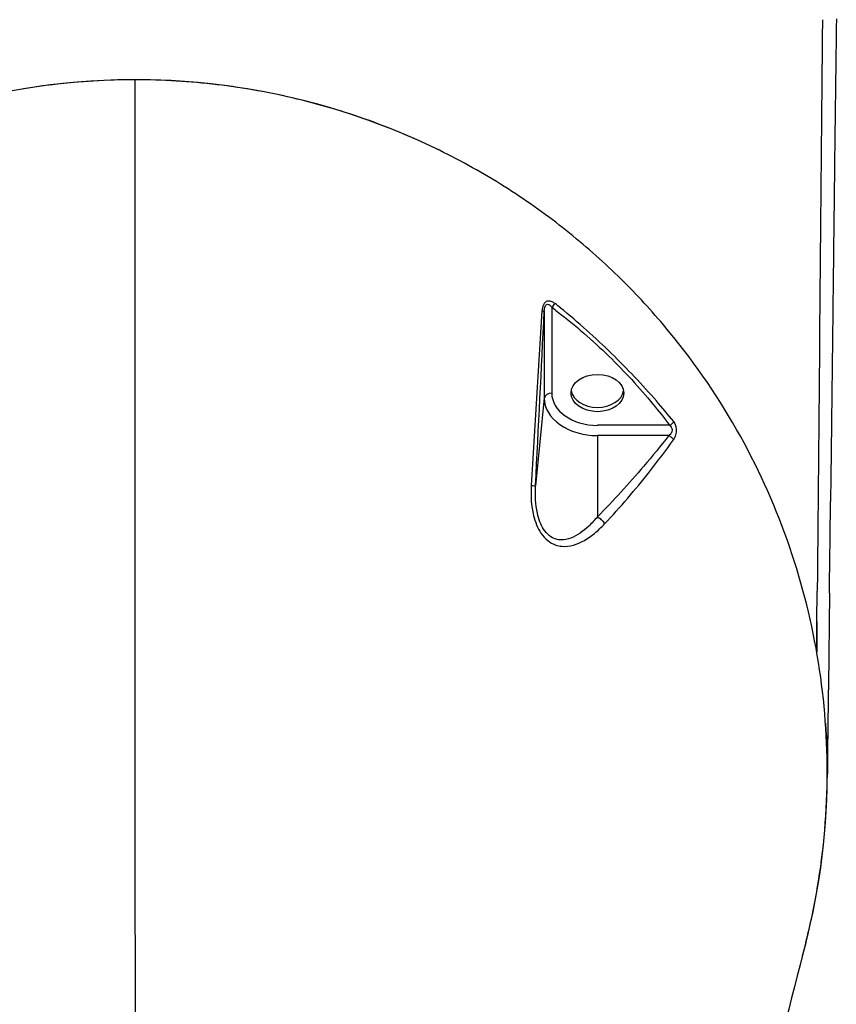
# Model space of a CAD drawing. Header units: millimetres. Extents: x 0 to 7374, y 0 to 4200.
# Tile 17 of 256: x 2021 to 2129, y 271 to 402. Entities that reach past the tile are written whole.
import ezdxf

# ---------------------------------------------------------------- set-up
doc = ezdxf.new("R2010")
doc.units = ezdxf.units.MM
doc.header["$LTSCALE"] = 0.2

# ---------------------------------------------------------------- blocks, each defined once
blk = doc.blocks.new('A$Cb92482dd')
for p, q in [((54.39, -193.25), (54.39, -204.78)), ((55.39, -192.72), (55.39, -204.13)), ((54.39, -204.78), (53.23, -216.46)), ((71.03, -208.42), (61.45, -208.42)), ((70.94, -209.78), (61.45, -209.78)), ((61.45, -209.78), (61.45, -220.58)), ((90.63, -234.5), (90.67, -230.48)), ((92.28, -230.75), (92.14, -243.04)), ((90.63, -234.5), (90.6, -238.55)), ((90.62, -235.97), (90.63, -234.5)), ((92.02, -252.97), (92.01, -253.98))]:
    blk.add_line(p, q)
blk.add_arc((0, -254.5), 92, 344.6005, 359.559)
for centre, major_axis, ratio, start_param, end_param in [((0, -254.4), (0, -91.92), 0.999962, 2.681379, 3.303469), ((-24.17, -240.08), (-107.4, 5.07), 0.693234, 3.895574, 3.905546), ((55.39, -204.83), (-1, 0), 0.707107, 4.712389, 6.213372), ((61.45, -204.13), (-6.07, 0), 0.707107, 0, 1.570796), ((61.45, -203.56), (-3.5, 0), 0.707107, 0.114536, 3.027057), ((61.45, -204.78), (-7.07, 0), 0.707107, 0, 1.570796)]:
    blk.add_ellipse(centre, major_axis=major_axis, ratio=ratio, start_param=start_param, end_param=end_param)
blk.add_ellipse((61.45, -204.13), major_axis=(-3.5, 0), ratio=0.707107)
for points, knots in [([(93.2, -154.38), (93.12, -160.53), (93.05, -166.4), (92.88, -180.44), (92.82, -186.05), (92.72, -194.51), (92.65, -200.17), (92.53, -209.88), (92.47, -215.27), (92.43, -218.55)], [-3.663427, -3.663427, -3.663427, -3.663427, -2.859473, -2.859473, -1.825336, -1.825336, -0.982553, -0.982553, -0.001007, -0.001007, -0.001007, -0.001007]), ([(-0.01, -162.49), (-7.34, -162.48), (-14.65, -163.38), (-28.51, -166.72), (-35.06, -169.16), (-47.02, -175.12), (-52.46, -178.64), (-62.18, -186.39), (-66.48, -190.61), (-74, -199.49), (-77.22, -204.16), (-82.69, -213.76), (-84.94, -218.71), (-88.5, -228.75), (-89.82, -233.85), (-91.58, -244.13), (-92.01, -249.31), (-92.01, -262.16), (-91.06, -269.85), (-89.11, -277.4)], [0, 0, 0, 0, 0.0625, 0.0625, 0.125, 0.125, 0.1875, 0.1875, 0.25, 0.25, 0.3125, 0.3125, 0.375, 0.375, 0.4375, 0.4375, 0.5, 0.5, 0.5926962, 0.5926962, 0.5926962, 0.5926962]), ([(89.14, -277.2), (89.75, -274.81), (90.26, -272.4), (91.55, -264.84), (91.99, -259.66), (91.99, -254.49), (91.99, -249.31), (91.55, -244.13), (89.79, -233.85), (88.47, -228.75), (84.91, -218.71), (82.67, -213.76), (77.2, -204.16), (73.97, -199.49), (68.33, -192.83), (66.32, -190.66), (62.01, -186.47), (59.72, -184.45), (54.86, -180.58), (52.29, -178.73), (46.86, -175.26), (44, -173.63), (38.02, -170.65), (34.89, -169.29), (28.39, -166.91), (25.02, -165.89), (18.09, -164.21), (14.53, -163.57), (7.31, -162.71), (3.65, -162.49), (-0.01, -162.49)], [0.4081065, 0.4081065, 0.4081065, 0.4081065, 0.4375, 0.4375, 0.5000003, 0.5000003, 0.5000003, 0.5625, 0.5625, 0.625, 0.625, 0.6875, 0.6875, 0.75, 0.75, 0.78125, 0.78125, 0.8125, 0.8125, 0.84375, 0.84375, 0.875, 0.875, 0.90625, 0.90625, 0.9375, 0.9375, 0.96875, 0.96875, 1, 1, 1, 1]), ([(55.81, -192.23), (55.69, -192.14), (55.48, -192.01), (55.04, -191.85), (54.57, -191.93), (54.18, -192.5), (54.09, -192.93), (54.08, -193.22)], [0, 0, 0, 0, 0.178571, 0.285714, 0.571429, 0.714286, 1, 1, 1, 1]), ([(54.39, -193.25), (54.4, -193.03), (54.42, -192.81), (54.49, -192.63), (54.53, -192.54), (54.57, -192.46), (54.63, -192.41), (54.73, -192.31), (54.88, -192.31), (55.01, -192.38), (55.06, -192.4), (55.11, -192.44), (55.16, -192.48), (55.24, -192.54), (55.31, -192.63), (55.39, -192.72)], [0, 0, 0, 0, 0.285714, 0.285714, 0.285714, 0.428571, 0.428571, 0.428571, 0.714286, 0.714286, 0.714286, 0.821429, 0.821429, 0.821429, 1, 1, 1, 1]), ([(55.39, -192.72), (55.63, -192.9), (55.87, -193.09), (58.54, -195.16), (60.83, -197.15), (65.07, -201.26), (67.03, -203.4), (69.59, -206.53), (70.32, -207.46), (71.03, -208.42)], [0, 0, 0, 0, 0.039156, 0.039156, 0.437144, 0.437144, 0.832606, 0.832606, 1, 1, 1, 1]), ([(71.57, -210.34), (71.7, -210.16), (71.92, -209.73), (72.03, -208.76), (71.79, -208.17), (71.59, -207.92)], [0, 0, 0, 0, 0.285714, 0.571429, 1, 1, 1, 1]), ([(71.03, -208.42), (71.21, -208.56), (71.44, -208.91), (71.31, -209.45), (71.07, -209.68), (70.94, -209.78)], [0, 0, 0, 0, 0.428571, 0.714286, 1, 1, 1, 1]), ([(70.94, -209.78), (69.85, -211.17), (68.74, -212.53), (65.64, -216.16), (63.6, -218.4), (61.45, -220.58)], [0, 0, 0, 0, 0.371358, 0.371358, 1, 1, 1, 1]), ([(62.4, -221.52), (64.51, -219.28), (66.49, -216.96), (68.36, -214.59), (68.36, -214.59), (68.36, -214.59)], [0, 0, 0, 0, 0.999894, 0.999894, 1, 1, 1, 1]), ([(52.66, -216.42), (52.59, -217.76), (52.67, -219.58), (53.33, -221.67), (53.72, -222.42), (53.95, -222.76)], [0.0000003, 0.0000003, 0.0000003, 0.0000003, 0.6001576, 0.8002102, 1, 1, 1, 1]), ([(52.66, -216.42), (52.82, -216.43), (53.11, -216.45), (53.22, -216.46), (53.23, -216.46)], [0.0030176, 0.0030176, 0.0030176, 0.0030176, 0.4984962, 1, 1, 1, 1]), ([(61.45, -220.58), (61.08, -221.02), (60.7, -221.44), (60.29, -221.82), (59.56, -222.51), (58.76, -223.1), (57.91, -223.41), (57.48, -223.57), (57.04, -223.66), (56.6, -223.65), (56.39, -223.64), (56.17, -223.61), (55.95, -223.55), (55.32, -223.36), (54.73, -222.89), (54.3, -222.22), (54.11, -221.92), (53.95, -221.59), (53.81, -221.23), (53.67, -220.88), (53.56, -220.5), (53.48, -220.11), (53.22, -218.95), (53.17, -217.7), (53.23, -216.46)], [0, 0, 0, 0, 0.115688, 0.115688, 0.115688, 0.327422, 0.327422, 0.327422, 0.433289, 0.433289, 0.433289, 0.486223, 0.486223, 0.486223, 0.645023, 0.645023, 0.645023, 0.716019, 0.716019, 0.716019, 0.787014, 0.787014, 0.787014, 1, 1, 1, 1]), ([(92.28, -230.75), (92.28, -230.69), (92.29, -230.62), (92.29, -230.56), (92.3, -229.51), (92.31, -228.46), (92.32, -227.37), (92.33, -226.49), (92.35, -225.6), (92.36, -224.65), (92.38, -223.1), (92.39, -221.62), (92.41, -220.12), (92.42, -219.6), (92.42, -219.08), (92.43, -218.55)], [-1.267797, -1.267797, -1.267797, -1.267797, -1.246833, -1.246833, -1.246833, -0.896023, -0.896023, -0.896023, -0.617409, -0.617409, -0.617409, -0.1598, -0.1598, -0.1598, -0.001766, -0.001766, -0.001766, -0.001766]), ([(61.45, -220.58), (61.61, -220.67), (61.77, -220.78), (61.92, -220.92), (61.97, -220.97), (62.02, -221.02), (62.06, -221.07), (62.2, -221.21), (62.32, -221.37), (62.4, -221.52)], [0, 0, 0, 0, 0.428389, 0.428389, 0.428389, 0.571429, 0.571429, 0.571429, 1, 1, 1, 1]), ([(61.06, -222.78), (61.06, -222.78), (61.06, -222.78), (61.06, -222.78), (61.52, -222.4), (61.97, -221.98), (62.4, -221.52)], [0.0097373, 0.0097373, 0.0097373, 0.0097373, 0.009901, 0.009901, 0.009901, 1, 1, 1, 1]), ([(53.95, -222.76), (54.46, -223.52), (55.16, -224.07), (55.93, -224.33), (56.18, -224.41), (56.44, -224.47), (56.7, -224.49), (57.22, -224.54), (57.74, -224.47), (58.25, -224.34), (59.26, -224.06), (60.2, -223.48), (61.06, -222.78)], [0, 0, 0, 0, 0.3001329, 0.3001329, 0.3001329, 0.4001191, 0.4001191, 0.4001191, 0.6000914, 0.6000914, 0.6000914, 1, 1, 1, 1]), ([(90.6, -238.55), (90.6, -238.51), (90.6, -238.46), (90.6, -238.21), (90.6, -238.01), (90.61, -237.27), (90.61, -236.75), (90.62, -236.14), (90.62, -236.06), (90.62, -235.97)], [0.2812883, 0.2812883, 0.2812883, 0.2812883, 0.3185935, 0.3185935, 0.4917001, 0.4917001, 0.9319126, 0.9319126, 1, 1, 1, 1]), ([(92.14, -243.04), (92.14, -243.11), (92.14, -243.17), (92.11, -245.26), (92.09, -247.28), (92.06, -249.4), (92.06, -249.49), (92.04, -250.63), (92.03, -251.69), (92.02, -252.82), (92.02, -252.89), (92.02, -252.97)], [-1.712123, -1.712123, -1.712123, -1.712123, -1.657862, -1.657862, 0, 0, 0.073603, 0.073603, 0.939332, 0.939332, 1, 1, 1, 1]), ([(89.14, -277.2), (85.18, -292.73), (80.77, -309.04), (74.41, -330.94), (72.86, -336.19), (71.26, -341.46)], [0, 0, 0, 0, 5.616151, 5.616151, 7.370174, 7.370174, 7.370174, 7.370174])]:
    blk.add_open_spline(points, degree=3, knots=knots)
for points, degree in [([(91.34, -154.5), (91.12, -179.83), (90.89, -205.15), (90.67, -230.48)], 3), ([(-0.01, -162.49), (-0.01, -243.79), (0.01, -326.55)], 2), ([(55.39, -192.72), (55.46, -192.67), (55.63, -192.52), (55.76, -192.32), (55.81, -192.23)], 3), ([(54.08, -193.22), (53.6, -200.95), (53.1, -208.68), (52.66, -216.42)], 3), ([(53.23, -216.46), (53.62, -208.72), (54, -200.99), (54.39, -193.25)], 3), ([(54.39, -193.25), (54.38, -193.25), (54.32, -193.24), (54.17, -193.23), (54.08, -193.22)], 3), ([(63.31, -198.86), (61.18, -196.78), (58.92, -194.76), (56.52, -192.81)], 3), ([(69.28, -205.18), (67.41, -203.03), (65.42, -200.93), (63.31, -198.86)], 3), ([(71.59, -207.92), (70.84, -207), (70.08, -206.09), (69.28, -205.18)], 3), ([(71.03, -208.42), (71.14, -208.38), (71.38, -208.24), (71.54, -208.02), (71.59, -207.92)], 3), ([(68.36, -214.59), (69.47, -213.19), (70.53, -211.78), (71.57, -210.34)], 3), ([(70.94, -209.78), (71.06, -209.84), (71.33, -210.01), (71.51, -210.24), (71.57, -210.34)], 3), ([(91.76, -248.03), (91.95, -250.42), (92.03, -252.82), (92, -255.21)], 3)]:
    blk.add_open_spline(points, degree=degree)

msp = doc.modelspace()

# ---------------------------------------------------------------- block references
msp.add_blockref('A$Cb92482dd', (2036.257, 556.257))

doc.saveas('drawing.dxf')
